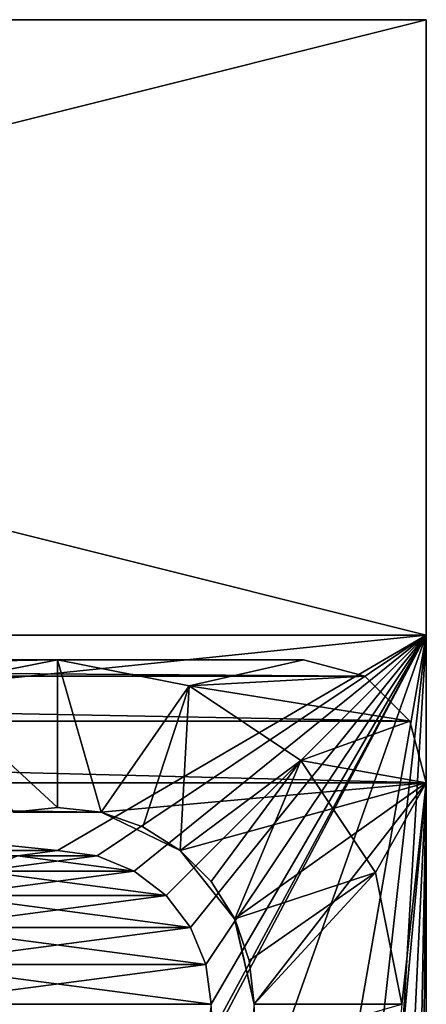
# Model space of a CAD drawing. Header units: millimetres. Extents: x -10.4 to 10.4, y -18.8 to 17.5.
# Tile 32 of 32: x 6.7 to 10, y 9.5 to 17.5. Entities that reach past the tile are written whole.
import ezdxf

# ---------------------------------------------------------------- set-up
doc = ezdxf.new("R2010")
doc.units = ezdxf.units.MM
doc.header["$LTSCALE"] = 65.185185
for name, color, linetype in [('1', 7, 'CONTINUOUS'), ('10', 7, 'CONTINUOUS'), ('11', 7, 'CONTINUOUS'), ('161', 7, 'CONTINUOUS'), ('162', 7, 'CONTINUOUS'), ('167', 7, 'CONTINUOUS'), ('169', 7, 'CONTINUOUS'), ('176', 7, 'CONTINUOUS'), ('177', 7, 'CONTINUOUS'), ('180', 7, 'CONTINUOUS'), ('181', 7, 'CONTINUOUS'), ('185', 7, 'CONTINUOUS'), ('19', 7, 'CONTINUOUS'), ('192', 7, 'CONTINUOUS'), ('194', 7, 'CONTINUOUS'), ('2', 7, 'CONTINUOUS'), ('202', 7, 'CONTINUOUS'), ('22', 7, 'CONTINUOUS'), ('4', 7, 'CONTINUOUS'), ('6', 7, 'CONTINUOUS'), ('7', 7, 'CONTINUOUS'), ('74', 7, 'CONTINUOUS'), ('8', 7, 'CONTINUOUS'), ('9', 7, 'CONTINUOUS')]:
    doc.layers.add(name, color=color, linetype=linetype)

msp = doc.modelspace()

# ---------------------------------------------------------------- linework, layer by layer
at = {"layer": '1', "color": 250, "linetype": 'Continuous', "true_color": 0x1c1c1c}
for points in [[(10, 12.5), (7, 10.75), (-10, 12.5), (10, 12.5)], [(7, 10.75), (-7, 10.75), (-10, 12.5), (7, 10.75)], [(7.3235, 10.7074), (7, 10.75), (10, 12.5), (7.3235, 10.7074)], [(7.625, 10.5825), (7.3235, 10.7074), (10, 12.5), (7.625, 10.5825)], [(7.8839, 10.3839), (7.625, 10.5825), (10, 12.5), (7.8839, 10.3839)], [(8.0825, 10.125), (7.8839, 10.3839), (10, 12.5), (8.0825, 10.125)], [(8.2074, 9.8235), (8.0825, 10.125), (10, 12.5), (8.2074, 9.8235)], [(8.25, 9.5), (8.2074, 9.8235), (10, 12.5), (8.25, 9.5)], [(10, -14), (8.25, 9.5), (10, 12.5), (10, -14)], [(7, 10.75), (6.6765, 10.7074), (-7, 10.75), (7, 10.75)]]:
    msp.add_3dface(points, dxfattribs=at)
at = {"layer": '10', "color": 250, "linetype": 'Continuous', "true_color": 0x1c1c1c}
for points in [[(7, 10.75, 7.5), (7.3235, 10.7074, 7.5), (6.6765, 10.7074, 7.5), (7, 10.75, 7.5)], [(6.6765, 10.7074, 7.5), (7.625, 10.5825, 7.5), (6.375, 10.5825, 7.5), (6.6765, 10.7074, 7.5)], [(7.3235, 10.7074, 7.5), (7.625, 10.5825, 7.5), (6.6765, 10.7074, 7.5), (7.3235, 10.7074, 7.5)], [(6.375, 10.5825, 7.5), (7.8839, 10.3839, 7.5), (6.1161, 10.3839, 7.5), (6.375, 10.5825, 7.5)], [(7.625, 10.5825, 7.5), (7.8839, 10.3839, 7.5), (6.375, 10.5825, 7.5), (7.625, 10.5825, 7.5)], [(6.1161, 10.3839, 7.5), (8.0825, 10.125, 7.5), (5.9175, 10.125, 7.5), (6.1161, 10.3839, 7.5)], [(7.8839, 10.3839, 7.5), (8.0825, 10.125, 7.5), (6.1161, 10.3839, 7.5), (7.8839, 10.3839, 7.5)], [(5.9175, 10.125, 7.5), (8.2074, 9.8235, 7.5), (5.7926, 9.8235, 7.5), (5.9175, 10.125, 7.5)], [(8.0825, 10.125, 7.5), (8.2074, 9.8235, 7.5), (5.9175, 10.125, 7.5), (8.0825, 10.125, 7.5)], [(8.25, 9.5, 7.5), (5.75, 9.5, 7.5), (5.7926, 9.8235, 7.5), (8.25, 9.5, 7.5)], [(8.2074, 9.8235, 7.5), (8.25, 9.5, 7.5), (5.7926, 9.8235, 7.5), (8.2074, 9.8235, 7.5)]]:
    msp.add_3dface(points, dxfattribs=at)
at = {"layer": '11', "color": 250, "linetype": 'Continuous', "true_color": 0x1c1c1c}
for points in [[(7, 10.75), (7, 10.75, 7.5), (6.6765, 10.7074, 7.5), (7, 10.75)], [(6.6765, 10.7074), (7, 10.75), (6.6765, 10.7074, 7.5), (6.6765, 10.7074)], [(7.3235, 10.7074), (7.3235, 10.7074, 7.5), (7, 10.75, 7.5), (7.3235, 10.7074)], [(7, 10.75), (7.3235, 10.7074), (7, 10.75, 7.5), (7, 10.75)], [(7.3235, 10.7074), (7.625, 10.5825), (7.3235, 10.7074, 7.5), (7.3235, 10.7074)], [(7.625, 10.5825), (7.625, 10.5825, 7.5), (7.3235, 10.7074, 7.5), (7.625, 10.5825)], [(7.625, 10.5825), (7.8839, 10.3839), (7.625, 10.5825, 7.5), (7.625, 10.5825)], [(7.8839, 10.3839), (7.8839, 10.3839, 7.5), (7.625, 10.5825, 7.5), (7.8839, 10.3839)], [(7.8839, 10.3839), (8.0825, 10.125), (7.8839, 10.3839, 7.5), (7.8839, 10.3839)], [(8.0825, 10.125), (8.0825, 10.125, 7.5), (7.8839, 10.3839, 7.5), (8.0825, 10.125)], [(8.0825, 10.125), (8.2074, 9.8235), (8.0825, 10.125, 7.5), (8.0825, 10.125)], [(8.2074, 9.8235), (8.2074, 9.8235, 7.5), (8.0825, 10.125, 7.5), (8.2074, 9.8235)], [(8.2074, 9.8235), (8.25, 9.5), (8.2074, 9.8235, 7.5), (8.2074, 9.8235)], [(8.25, 9.5), (8.25, 9.5, 7.5), (8.2074, 9.8235, 7.5), (8.25, 9.5)]]:
    msp.add_3dface(points, dxfattribs=at)
at = {"layer": '161', "color": 3, "linetype": 'Continuous'}
for points in [[(-9, 12.3, 263), (9.5, 12.166, 263), (-9.5, 12.166, 263), (-9, 12.3, 263)], [(9, 12.3, 263), (9.5, 12.166, 263), (-9, 12.3, 263), (9, 12.3, 263)], [(-9.5, 12.166, 263), (9.866, 11.8, 263), (-9.866, 11.8, 263), (-9.5, 12.166, 263)], [(9.5, 12.166, 263), (9.866, 11.8, 263), (-9.5, 12.166, 263), (9.5, 12.166, 263)], [(10, 11.3, 263), (-10, 11.3, 263), (-9.866, 11.8, 263), (10, 11.3, 263)], [(9.866, 11.8, 263), (10, 11.3, 263), (-9.866, 11.8, 263), (9.866, 11.8, 263)], [(7.356, 11.0599, 263), (6.644, 11.0599, 263), (-10, 11.3, 263), (7.356, 11.0599, 263)], [(7.356, 11.0599, 263), (-10, 11.3, 263), (10, 11.3, 263), (7.356, 11.0599, 263)], [(7.9976, 10.7509, 263), (7.356, 11.0599, 263), (10, 11.3, 263), (7.9976, 10.7509, 263)], [(8.4415, 10.1942, 263), (7.9976, 10.7509, 263), (10, 11.3, 263), (8.4415, 10.1942, 263)], [(8.6, 9.5, 263), (8.4415, 10.1942, 263), (10, 11.3, 263), (8.6, 9.5, 263)], [(10, -13.8, 263), (8.6, 9.5, 263), (10, 11.3, 263), (10, -13.8, 263)]]:
    msp.add_3dface(points, dxfattribs=at)
at = {"layer": '162', "color": 3, "linetype": 'Continuous'}
for points in [[(-7, 12.3, 264.5), (-5.9284, 12.0868, 264.5), (7, 12.3, 264.5), (-7, 12.3, 264.5)], [(7, 12.3, 264.5), (-5.9284, 12.0868, 264.5), (5.9284, 12.0868, 264.5), (7, 12.3, 264.5)], [(7, 12.3, 264.5), (8.0716, 12.0868, 264.5), (9, 12.3, 264.5), (7, 12.3, 264.5)], [(9, 12.3, 264.5), (8.0716, 12.0868, 264.5), (9.5, 12.166, 264.5), (9, 12.3, 264.5)], [(9.5, 12.166, 264.5), (8.0716, 12.0868, 264.5), (9.866, 11.8, 264.5), (9.5, 12.166, 264.5)], [(8.0716, 12.0868, 264.5), (8.9799, 11.4799, 264.5), (9.866, 11.8, 264.5), (8.0716, 12.0868, 264.5)], [(9.866, 11.8, 264.5), (8.9799, 11.4799, 264.5), (10, 11.3, 264.5), (9.866, 11.8, 264.5)], [(8.9799, 11.4799, 264.5), (9.5868, 10.5716, 264.5), (10, 11.3, 264.5), (8.9799, 11.4799, 264.5)], [(10, 11.3, 264.5), (9.8, 9.5, 264.5), (8.0716, -9.4132, 264.5), (10, 11.3, 264.5)], [(8.9799, -10.0201, 264.5), (10, 11.3, 264.5), (8.0716, -9.4132, 264.5), (8.9799, -10.0201, 264.5)], [(9.5868, -10.9284, 264.5), (10, 11.3, 264.5), (8.9799, -10.0201, 264.5), (9.5868, -10.9284, 264.5)], [(9.5868, 10.5716, 264.5), (9.8, 9.5, 264.5), (10, 11.3, 264.5), (9.5868, 10.5716, 264.5)], [(9.8, -12, 264.5), (10, 11.3, 264.5), (9.5868, -10.9284, 264.5), (9.8, -12, 264.5)], [(10, -13.8, 264.5), (10, 11.3, 264.5), (9.8, -12, 264.5), (10, -13.8, 264.5)]]:
    msp.add_3dface(points, dxfattribs=at)
at = {"layer": '167', "color": 3, "linetype": 'Continuous'}
for points in [[(10, -13.8, 263), (10, 11.3, 263), (10, -13.8, 264.5), (10, -13.8, 263)], [(10, 11.3, 263), (10, 11.3, 264.5), (10, -13.8, 264.5), (10, 11.3, 263)]]:
    msp.add_3dface(points, dxfattribs=at)
at = {"layer": '169', "color": 3, "linetype": 'Continuous'}
for points in [[(9.5, 12.166, 263), (9, 12.3, 263), (9.5, 12.166, 264.5), (9.5, 12.166, 263)], [(9, 12.3, 263), (9, 12.3, 264.5), (9.5, 12.166, 264.5), (9, 12.3, 263)], [(9.866, 11.8, 263), (9.5, 12.166, 263), (9.866, 11.8, 264.5), (9.866, 11.8, 263)], [(9.5, 12.166, 263), (9.5, 12.166, 264.5), (9.866, 11.8, 264.5), (9.5, 12.166, 263)], [(9.866, 11.8, 263), (9.866, 11.8, 264.5), (10, 11.3, 264.5), (9.866, 11.8, 263)], [(10, 11.3, 263), (9.866, 11.8, 263), (10, 11.3, 264.5), (10, 11.3, 263)]]:
    msp.add_3dface(points, dxfattribs=at)
at = {"layer": '176', "color": 3, "linetype": 'Continuous'}
msp.add_3dface([(9.8, 9.5, 264.5), (8.6, 9.5, 263.3), (8.5599, 9.144, 263.3), (9.8, 9.5, 264.5)], dxfattribs=at)
at = {"layer": '177', "color": 3, "linetype": 'Continuous'}
for points in [[(7, 12.3, 264.5), (5.9284, 12.0868, 264.5), (7, 11.1, 263.3), (7, 12.3, 264.5)], [(8.0716, 12.0868, 264.5), (7, 12.3, 264.5), (7.356, 11.0599, 263.3), (8.0716, 12.0868, 264.5)], [(7.356, 11.0599, 263.3), (7, 12.3, 264.5), (7, 11.1, 263.3), (7.356, 11.0599, 263.3)], [(7, 11.1, 263.3), (5.9284, 12.0868, 264.5), (6.644, 11.0599, 263.3), (7, 11.1, 263.3)], [(7.6942, 10.9416, 263.3), (8.0716, 12.0868, 264.5), (7.356, 11.0599, 263.3), (7.6942, 10.9416, 263.3)], [(7.9976, 10.7509, 263.3), (8.0716, 12.0868, 264.5), (7.6942, 10.9416, 263.3), (7.9976, 10.7509, 263.3)], [(8.9799, 11.4799, 264.5), (8.0716, 12.0868, 264.5), (7.9976, 10.7509, 263.3), (8.9799, 11.4799, 264.5)], [(8.2509, 10.4976, 263.3), (8.9799, 11.4799, 264.5), (7.9976, 10.7509, 263.3), (8.2509, 10.4976, 263.3)], [(8.4416, 10.1942, 263.3), (8.9799, 11.4799, 264.5), (8.2509, 10.4976, 263.3), (8.4416, 10.1942, 263.3)], [(9.5868, 10.5716, 264.5), (8.9799, 11.4799, 264.5), (8.4416, 10.1942, 263.3), (9.5868, 10.5716, 264.5)], [(8.5599, 9.856, 263.3), (9.5868, 10.5716, 264.5), (8.4416, 10.1942, 263.3), (8.5599, 9.856, 263.3)], [(8.6, 9.5, 263.3), (9.5868, 10.5716, 264.5), (8.5599, 9.856, 263.3), (8.6, 9.5, 263.3)], [(9.8, 9.5, 264.5), (9.5868, 10.5716, 264.5), (8.6, 9.5, 263.3), (9.8, 9.5, 264.5)]]:
    msp.add_3dface(points, dxfattribs=at)
at = {"layer": '180', "color": 3, "linetype": 'Continuous'}
for points in [[(-9, 12.3, -1.5), (9.5, 12.166, -1.5), (-9.5, 12.166, -1.5), (-9, 12.3, -1.5)], [(9, 12.3, -1.5), (9.5, 12.166, -1.5), (-9, 12.3, -1.5), (9, 12.3, -1.5)], [(-9.5, 12.166, -1.5), (9.866, 11.8, -1.5), (-9.866, 11.8, -1.5), (-9.5, 12.166, -1.5)], [(9.5, 12.166, -1.5), (9.866, 11.8, -1.5), (-9.5, 12.166, -1.5), (9.5, 12.166, -1.5)], [(10, 11.3, -1.5), (-10, 11.3, -1.5), (-9.866, 11.8, -1.5), (10, 11.3, -1.5)], [(9.866, 11.8, -1.5), (10, 11.3, -1.5), (-9.866, 11.8, -1.5), (9.866, 11.8, -1.5)], [(7.356, 11.0599, -1.5), (-10, 11.3, -1.5), (10, 11.3, -1.5), (7.356, 11.0599, -1.5)], [(7.356, 11.0599, -1.5), (6.644, 11.0599, -1.5), (-10, 11.3, -1.5), (7.356, 11.0599, -1.5)], [(7.9976, 10.7509, -1.5), (7.356, 11.0599, -1.5), (10, 11.3, -1.5), (7.9976, 10.7509, -1.5)], [(8.4415, 10.1942, -1.5), (7.9976, 10.7509, -1.5), (10, 11.3, -1.5), (8.4415, 10.1942, -1.5)], [(8.6, 9.5, -1.5), (8.4415, 10.1942, -1.5), (10, 11.3, -1.5), (8.6, 9.5, -1.5)], [(10, -13.8, -1.5), (8.6, 9.5, -1.5), (10, 11.3, -1.5), (10, -13.8, -1.5)]]:
    msp.add_3dface(points, dxfattribs=at)
at = {"layer": '181', "color": 3, "linetype": 'Continuous'}
for points in [[(-7, 12.3), (-5.9284, 12.0868), (7, 12.3), (-7, 12.3)], [(7, 12.3), (-5.9284, 12.0868), (5.9284, 12.0868), (7, 12.3)], [(7, 12.3), (8.0716, 12.0868), (9, 12.3), (7, 12.3)], [(9, 12.3), (8.0716, 12.0868), (9.5, 12.166), (9, 12.3)], [(9.5, 12.166), (8.0716, 12.0868), (9.866, 11.8), (9.5, 12.166)], [(8.0716, 12.0868), (8.9799, 11.4799), (9.866, 11.8), (8.0716, 12.0868)], [(9.866, 11.8), (8.9799, 11.4799), (10, 11.3), (9.866, 11.8)], [(8.9799, 11.4799), (9.5868, 10.5716), (10, 11.3), (8.9799, 11.4799)], [(10, 11.3), (9.8, 9.5), (8.0716, -9.4132), (10, 11.3)], [(8.9799, -10.0201), (10, 11.3), (8.0716, -9.4132), (8.9799, -10.0201)], [(9.5868, -10.9284), (10, 11.3), (8.9799, -10.0201), (9.5868, -10.9284)], [(9.5868, 10.5716), (9.8, 9.5), (10, 11.3), (9.5868, 10.5716)], [(9.8, -12), (10, 11.3), (9.5868, -10.9284), (9.8, -12)], [(10, -13.8), (10, 11.3), (9.8, -12), (10, -13.8)]]:
    msp.add_3dface(points, dxfattribs=at)
at = {"layer": '185', "color": 3, "linetype": 'Continuous'}
for points in [[(6.644, 11.0599, -1.2), (7.356, 11.0599, -1.5), (7, 11.1, -1.2), (6.644, 11.0599, -1.2)], [(6.644, 11.0599, -1.5), (7.356, 11.0599, -1.5), (6.644, 11.0599, -1.2), (6.644, 11.0599, -1.5)], [(7, 11.1, -1.2), (7.356, 11.0599, -1.5), (7.356, 11.0599, -1.2), (7, 11.1, -1.2)], [(7.356, 11.0599, -1.5), (7.9976, 10.7509, -1.5), (7.356, 11.0599, -1.2), (7.356, 11.0599, -1.5)], [(7.356, 11.0599, -1.2), (7.9976, 10.7509, -1.5), (7.6942, 10.9416, -1.2), (7.356, 11.0599, -1.2)], [(7.6942, 10.9416, -1.2), (7.9976, 10.7509, -1.5), (7.9976, 10.7509, -1.2), (7.6942, 10.9416, -1.2)], [(7.9976, 10.7509, -1.5), (8.4415, 10.1942, -1.5), (7.9976, 10.7509, -1.2), (7.9976, 10.7509, -1.5)], [(7.9976, 10.7509, -1.2), (8.4415, 10.1942, -1.5), (8.2509, 10.4976, -1.2), (7.9976, 10.7509, -1.2)], [(8.2509, 10.4976, -1.2), (8.4415, 10.1942, -1.5), (8.4416, 10.1942, -1.2), (8.2509, 10.4976, -1.2)], [(8.4415, 10.1942, -1.5), (8.6, 9.5, -1.5), (8.4416, 10.1942, -1.2), (8.4415, 10.1942, -1.5)], [(8.4416, 10.1942, -1.2), (8.6, 9.5, -1.5), (8.5599, 9.856, -1.2), (8.4416, 10.1942, -1.2)], [(8.6, 9.5, -1.5), (8.6, 9.5, -1.2), (8.5599, 9.856, -1.2), (8.6, 9.5, -1.5)]]:
    msp.add_3dface(points, dxfattribs=at)
at = {"layer": '19', "color": 250, "linetype": 'Continuous', "true_color": 0x1c1c1c}
for points in [[(7, 10.75, 255.5), (6.6765, 10.7074, 255.5), (7.3235, 10.7074, 255.5), (7, 10.75, 255.5)], [(6.6765, 10.7074, 255.5), (6.375, 10.5825, 255.5), (7.3235, 10.7074, 255.5), (6.6765, 10.7074, 255.5)], [(7.3235, 10.7074, 255.5), (6.375, 10.5825, 255.5), (7.625, 10.5825, 255.5), (7.3235, 10.7074, 255.5)], [(7.625, 10.5825, 255.5), (6.1161, 10.3839, 255.5), (7.8839, 10.3839, 255.5), (7.625, 10.5825, 255.5)], [(6.375, 10.5825, 255.5), (6.1161, 10.3839, 255.5), (7.625, 10.5825, 255.5), (6.375, 10.5825, 255.5)], [(7.8839, 10.3839, 255.5), (5.9175, 10.125, 255.5), (8.0825, 10.125, 255.5), (7.8839, 10.3839, 255.5)], [(6.1161, 10.3839, 255.5), (5.9175, 10.125, 255.5), (7.8839, 10.3839, 255.5), (6.1161, 10.3839, 255.5)], [(8.0825, 10.125, 255.5), (5.7926, 9.8235, 255.5), (8.2074, 9.8235, 255.5), (8.0825, 10.125, 255.5)], [(5.9175, 10.125, 255.5), (5.7926, 9.8235, 255.5), (8.0825, 10.125, 255.5), (5.9175, 10.125, 255.5)], [(5.75, 9.5, 255.5), (8.25, 9.5, 255.5), (8.2074, 9.8235, 255.5), (5.75, 9.5, 255.5)], [(5.7926, 9.8235, 255.5), (5.75, 9.5, 255.5), (8.2074, 9.8235, 255.5), (5.7926, 9.8235, 255.5)]]:
    msp.add_3dface(points, dxfattribs=at)
at = {"layer": '192', "color": 3, "linetype": 'Continuous'}
for points in [[(10, -13.8, -1.5), (10, 11.3, -1.5), (10, -13.8), (10, -13.8, -1.5)], [(10, 11.3, -1.5), (10, 11.3), (10, -13.8), (10, 11.3, -1.5)]]:
    msp.add_3dface(points, dxfattribs=at)
at = {"layer": '194', "color": 3, "linetype": 'Continuous'}
for points in [[(9, 12.3, -1.5), (9, 12.3), (9.5, 12.166), (9, 12.3, -1.5)], [(9.5, 12.166, -1.5), (9, 12.3, -1.5), (9.5, 12.166), (9.5, 12.166, -1.5)], [(9.866, 11.8, -1.5), (9.5, 12.166, -1.5), (9.866, 11.8), (9.866, 11.8, -1.5)], [(9.5, 12.166, -1.5), (9.5, 12.166), (9.866, 11.8), (9.5, 12.166, -1.5)], [(10, 11.3, -1.5), (9.866, 11.8, -1.5), (10, 11.3), (10, 11.3, -1.5)], [(9.866, 11.8, -1.5), (9.866, 11.8), (10, 11.3), (9.866, 11.8, -1.5)]]:
    msp.add_3dface(points, dxfattribs=at)
at = {"layer": '2', "color": 250, "linetype": 'Continuous', "true_color": 0x1c1c1c}
for points in [[(-10, 12.5, 263), (-7, 10.75, 263), (10, 12.5, 263), (-10, 12.5, 263)], [(-7, 10.75, 263), (7, 10.75, 263), (10, 12.5, 263), (-7, 10.75, 263)], [(7, 10.75, 263), (7.3235, 10.7074, 263), (10, 12.5, 263), (7, 10.75, 263)], [(7.3235, 10.7074, 263), (7.625, 10.5825, 263), (10, 12.5, 263), (7.3235, 10.7074, 263)], [(7.625, 10.5825, 263), (7.8839, 10.3839, 263), (10, 12.5, 263), (7.625, 10.5825, 263)], [(7.8839, 10.3839, 263), (8.0825, 10.125, 263), (10, 12.5, 263), (7.8839, 10.3839, 263)], [(7.9166, 6.6162, 263), (8.7138, 5.1598, 263), (10, 12.5, 263), (7.9166, 6.6162, 263)], [(8.0825, 8.875, 263), (7.9166, 6.6162, 263), (10, 12.5, 263), (8.0825, 8.875, 263)], [(8.2074, 9.1765, 263), (8.0825, 8.875, 263), (10, 12.5, 263), (8.2074, 9.1765, 263)], [(8.0825, 10.125, 263), (8.2074, 9.8235, 263), (10, 12.5, 263), (8.0825, 10.125, 263)], [(8.2074, 9.8235, 263), (8.25, 9.5, 263), (10, 12.5, 263), (8.2074, 9.8235, 263)], [(8.25, 9.5, 263), (8.2074, 9.1765, 263), (10, 12.5, 263), (8.25, 9.5, 263)], [(8.7138, 5.1598, 263), (8.9905, 3.5227, 263), (10, 12.5, 263), (8.7138, 5.1598, 263)], [(8.9905, 3.5227, 263), (9, -4.25, 263), (10, 12.5, 263), (8.9905, 3.5227, 263)], [(10, 12.5, 263), (9, -4.25, 263), (10, -14, 263), (10, 12.5, 263)], [(-7, 10.75, 263), (-6.6765, 10.7074, 263), (7, 10.75, 263), (-7, 10.75, 263)], [(7, 10.75, 263), (-6.6765, 10.7074, 263), (6.6765, 10.7074, 263), (7, 10.75, 263)]]:
    msp.add_3dface(points, dxfattribs=at)
at = {"layer": '202', "color": 3, "linetype": 'Continuous'}
for points in [[(7, 12.3), (5.9284, 12.0868), (7, 11.1, -1.2), (7, 12.3)], [(7, 12.3), (7, 11.1, -1.2), (7.356, 11.0599, -1.2), (7, 12.3)], [(8.0716, 12.0868), (7, 12.3), (7.356, 11.0599, -1.2), (8.0716, 12.0868)], [(5.9284, 12.0868), (6.644, 11.0599, -1.2), (7, 11.1, -1.2), (5.9284, 12.0868)], [(8.0716, 12.0868), (7.356, 11.0599, -1.2), (7.6942, 10.9416, -1.2), (8.0716, 12.0868)], [(8.0716, 12.0868), (7.6942, 10.9416, -1.2), (7.9976, 10.7509, -1.2), (8.0716, 12.0868)], [(8.9799, 11.4799), (8.0716, 12.0868), (7.9976, 10.7509, -1.2), (8.9799, 11.4799)], [(8.9799, 11.4799), (7.9976, 10.7509, -1.2), (8.2509, 10.4976, -1.2), (8.9799, 11.4799)], [(8.9799, 11.4799), (8.2509, 10.4976, -1.2), (8.4416, 10.1942, -1.2), (8.9799, 11.4799)], [(9.5868, 10.5716), (8.9799, 11.4799), (8.4416, 10.1942, -1.2), (9.5868, 10.5716)], [(9.5868, 10.5716), (8.4416, 10.1942, -1.2), (8.5599, 9.856, -1.2), (9.5868, 10.5716)], [(8.6, 9.5, -1.2), (9.5868, 10.5716), (8.5599, 9.856, -1.2), (8.6, 9.5, -1.2)], [(9.8, 9.5), (9.5868, 10.5716), (8.6, 9.5, -1.2), (9.8, 9.5)]]:
    msp.add_3dface(points, dxfattribs=at)
at = {"layer": '22', "color": 250, "linetype": 'Continuous', "true_color": 0x1c1c1c}
for points in [[(6.6765, 10.7074, 263), (6.6765, 10.7074, 255.5), (7, 10.75, 255.5), (6.6765, 10.7074, 263)], [(7, 10.75, 263), (6.6765, 10.7074, 263), (7, 10.75, 255.5), (7, 10.75, 263)], [(7, 10.75, 263), (7, 10.75, 255.5), (7.3235, 10.7074, 255.5), (7, 10.75, 263)], [(7.3235, 10.7074, 263), (7, 10.75, 263), (7.3235, 10.7074, 255.5), (7.3235, 10.7074, 263)], [(7.625, 10.5825, 263), (7.3235, 10.7074, 263), (7.625, 10.5825, 255.5), (7.625, 10.5825, 263)], [(7.3235, 10.7074, 263), (7.3235, 10.7074, 255.5), (7.625, 10.5825, 255.5), (7.3235, 10.7074, 263)], [(7.8839, 10.3839, 263), (7.625, 10.5825, 263), (7.8839, 10.3839, 255.5), (7.8839, 10.3839, 263)], [(7.625, 10.5825, 263), (7.625, 10.5825, 255.5), (7.8839, 10.3839, 255.5), (7.625, 10.5825, 263)], [(8.0825, 10.125, 263), (7.8839, 10.3839, 263), (8.0825, 10.125, 255.5), (8.0825, 10.125, 263)], [(7.8839, 10.3839, 263), (7.8839, 10.3839, 255.5), (8.0825, 10.125, 255.5), (7.8839, 10.3839, 263)], [(8.2074, 9.8235, 263), (8.0825, 10.125, 263), (8.2074, 9.8235, 255.5), (8.2074, 9.8235, 263)], [(8.0825, 10.125, 263), (8.0825, 10.125, 255.5), (8.2074, 9.8235, 255.5), (8.0825, 10.125, 263)], [(8.25, 9.5, 263), (8.2074, 9.8235, 263), (8.25, 9.5, 255.5), (8.25, 9.5, 263)], [(8.25, 9.5, 255.5), (8.2074, 9.8235, 263), (8.2074, 9.8235, 255.5), (8.25, 9.5, 255.5)]]:
    msp.add_3dface(points, dxfattribs=at)
at = {"layer": '4', "color": 250, "linetype": 'Continuous', "true_color": 0x1c1c1c}
for points in [[(10, 12.5, 263), (10, -14), (10, 17.5, 265.5), (10, 12.5, 263)], [(10, 17.5, 265.5), (10, 12.5), (10, 12.5, -2.5), (10, 17.5, 265.5)], [(10, 17.5, -2.5), (10, 17.5, 265.5), (10, 12.5, -2.5), (10, 17.5, -2.5)], [(10, 12.5, 265.5), (10, 12.5, 263), (10, 17.5, 265.5), (10, 12.5, 265.5)], [(10, -14), (10, 12.5), (10, 17.5, 265.5), (10, -14)], [(10, -14), (10, 12.5, 263), (10, -14, 263), (10, -14)]]:
    msp.add_3dface(points, dxfattribs=at)
at = {"layer": '6', "color": 250, "linetype": 'Continuous', "true_color": 0x1c1c1c}
for points in [[(10, 12.5, 265.5), (-10, 17.5, 265.5), (-10, 12.5, 265.5), (10, 12.5, 265.5)], [(10, 12.5, 265.5), (10, 17.5, 265.5), (-10, 17.5, 265.5), (10, 12.5, 265.5)]]:
    msp.add_3dface(points, dxfattribs=at)
at = {"layer": '7', "color": 250, "linetype": 'Continuous', "true_color": 0x1c1c1c}
for points in [[(10, 12.5, 263), (10, 12.5, 265.5), (-10, 12.5, 265.5), (10, 12.5, 263)], [(-10, 12.5, 263), (10, 12.5, 263), (-10, 12.5, 265.5), (-10, 12.5, 263)]]:
    msp.add_3dface(points, dxfattribs=at)
at = {"layer": '74', "color": 250, "linetype": 'Continuous', "true_color": 0x1c1c1c}
for points in [[(6.752, 17.5, 254.5793), (-10, 17.5, 265.5), (6.6234, 17.5, 254.6675), (6.752, 17.5, 254.5793)], [(-10, 17.5, 265.5), (6.752, 17.5, 254.5793), (6.5, 17.5, 254.2794), (-10, 17.5, 265.5)], [(-10, 17.5, 265.5), (6.9292, 17.5, 260.8987), (6.5, 17.5, 260.6197), (-10, 17.5, 265.5)], [(6.6934, 17.5, 262.1238), (-10, 17.5, 265.5), (6.9338, 17.5, 262.2668), (6.6934, 17.5, 262.1238)], [(6.5, 17.5, 259.4685), (-10, 17.5, 265.5), (7.5315, 17.5, 259.8004), (6.5, 17.5, 259.4685)], [(7.5315, 17.5, 259.8004), (-10, 17.5, 265.5), (6.5, 17.5, 260.1555), (7.5315, 17.5, 259.8004)], [(10, 17.5, -2.5), (-10, 17.5, 265.5), (6.6934, 17.5, 251.5085), (10, 17.5, -2.5)], [(10, 17.5, -2.5), (-10, 17.5, -2.5), (-10, 17.5, 265.5), (10, 17.5, -2.5)], [(-10, 17.5, 265.5), (10, 17.5, 265.5), (8, 17.5, 263.5), (-10, 17.5, 265.5)], [(-10, 17.5, 265.5), (6.6849, 17.5, 253.1471), (6.9338, 17.5, 252.7353), (-10, 17.5, 265.5)], [(6.6934, 17.5, 251.5085), (-10, 17.5, 265.5), (6.524, 17.5, 251.7404), (6.6934, 17.5, 251.5085)], [(6.6934, 17.5, 252.5923), (-10, 17.5, 265.5), (6.9338, 17.5, 252.7353), (6.6934, 17.5, 252.5923)], [(-10, 17.5, 265.5), (7.7227, 17.5, 262.4391), (7.2563, 17.5, 262.3193), (-10, 17.5, 265.5)], [(-10, 17.5, 265.5), (8, 17.5, 263.5), (6.5, 17.5, 263.5), (-10, 17.5, 265.5)], [(7.7227, 17.5, 262.4391), (-10, 17.5, 265.5), (6.5, 17.5, 263.1702), (7.7227, 17.5, 262.4391)], [(-10, 17.5, 265.5), (7.2563, 17.5, 262.3193), (6.9338, 17.5, 262.2668), (-10, 17.5, 265.5)], [(6.9292, 17.5, 260.8987), (-10, 17.5, 265.5), (6.6934, 17.5, 261.04), (6.9292, 17.5, 260.8987)], [(6.8718, 17.5, 257.5294), (8, 17.5, 257.395), (6.5, 17.5, 256.8256), (6.8718, 17.5, 257.5294)], [(6.6643, 17.5, 257.5832), (6.8718, 17.5, 257.5294), (6.5, 17.5, 256.8256), (6.6643, 17.5, 257.5832)], [(6.5, 17.5, 256.4874), (8, 17.5, 255.9265), (8, 17.5, 255.7962), (6.5, 17.5, 256.4874)], [(6.5, 17.5, 256.4874), (8, 17.5, 255.7962), (6.5, 17.5, 255.7962), (6.5, 17.5, 256.4874)], [(6.9292, 17.5, 260.8987), (8, 17.5, 260.6197), (6.5, 17.5, 260.6197), (6.9292, 17.5, 260.8987)], [(6.5, 17.5, 259.0042), (8, 17.5, 259.0042), (8, 17.5, 258.7143), (6.5, 17.5, 259.0042)], [(6.5, 17.5, 259.0042), (8, 17.5, 258.7143), (6.5, 17.5, 258.7143), (6.5, 17.5, 259.0042)], [(6.752, 17.5, 254.5793), (8, 17.5, 254.2794), (6.5, 17.5, 254.2794), (6.752, 17.5, 254.5793)], [(7.7227, 17.5, 263.1702), (7.7227, 17.5, 262.4391), (6.5, 17.5, 263.1702), (7.7227, 17.5, 263.1702)], [(6.6849, 17.5, 253.1471), (6.8972, 17.5, 253.0098), (6.9338, 17.5, 252.7353), (6.6849, 17.5, 253.1471)], [(6.9292, 17.5, 251.3672), (10, 17.5, -2.5), (6.6934, 17.5, 251.5085), (6.9292, 17.5, 251.3672)], [(7.7185, 17.5, 261.3999), (6.7416, 17.5, 261.5819), (7.7584, 17.5, 261.5819), (7.7185, 17.5, 261.3999)], [(6.7848, 17.5, 261.3941), (6.7416, 17.5, 261.5819), (7.7185, 17.5, 261.3999), (6.7848, 17.5, 261.3941)], [(6.7416, 17.5, 261.5819), (6.7821, 17.5, 261.7649), (7.7584, 17.5, 261.5819), (6.7416, 17.5, 261.5819)], [(6.7848, 17.5, 251.8626), (6.7416, 17.5, 252.0504), (7.7185, 17.5, 251.8684), (6.7848, 17.5, 251.8626)], [(7.7185, 17.5, 251.8684), (6.7416, 17.5, 252.0504), (7.7584, 17.5, 252.0504), (7.7185, 17.5, 251.8684)], [(6.7416, 17.5, 252.0504), (6.7821, 17.5, 252.2334), (7.7584, 17.5, 252.0504), (6.7416, 17.5, 252.0504)], [(6.752, 17.5, 254.5793), (6.9139, 17.5, 254.5483), (8, 17.5, 254.2794), (6.752, 17.5, 254.5793)], [(7.0861, 17.5, 257.9352), (6.7563, 17.5, 258.0756), (7.1071, 17.5, 258.0504), (7.0861, 17.5, 257.9352)], [(6.7819, 17.5, 257.9353), (6.7563, 17.5, 258.0756), (7.0861, 17.5, 257.9352), (6.7819, 17.5, 257.9353)], [(7.1071, 17.5, 258.0504), (6.7563, 17.5, 258.3845), (7.1071, 17.5, 258.3845), (7.1071, 17.5, 258.0504)], [(6.7563, 17.5, 258.0756), (6.7563, 17.5, 258.3845), (7.1071, 17.5, 258.0504), (6.7563, 17.5, 258.0756)], [(7.1786, 17.5, 255.105), (6.7563, 17.5, 255.4664), (7.1786, 17.5, 255.4664), (7.1786, 17.5, 255.105)], [(6.7852, 17.5, 254.9674), (6.7563, 17.5, 255.105), (7.1543, 17.5, 254.978), (6.7852, 17.5, 254.9674)], [(7.1543, 17.5, 254.978), (6.7563, 17.5, 255.105), (7.1786, 17.5, 255.105), (7.1543, 17.5, 254.978)], [(6.7563, 17.5, 255.105), (6.7563, 17.5, 255.4664), (7.1786, 17.5, 255.105), (6.7563, 17.5, 255.105)], [(7.6962, 17.5, 253.5091), (6.7773, 17.5, 253.7143), (7.7227, 17.5, 253.6555), (7.6962, 17.5, 253.5091)], [(6.8185, 17.5, 253.4965), (6.7773, 17.5, 253.7143), (7.6962, 17.5, 253.5091), (6.8185, 17.5, 253.4965)], [(7.7227, 17.5, 253.6555), (6.7773, 17.5, 253.9496), (7.7227, 17.5, 253.9496), (7.7227, 17.5, 253.6555)], [(6.7773, 17.5, 253.7143), (6.7773, 17.5, 253.9496), (7.7227, 17.5, 253.6555), (6.7773, 17.5, 253.7143)], [(7.033, 17.5, 257.874), (6.7819, 17.5, 257.9353), (7.0861, 17.5, 257.9352), (7.033, 17.5, 257.874)], [(6.8399, 17.5, 257.87), (6.7819, 17.5, 257.9353), (7.033, 17.5, 257.874), (6.8399, 17.5, 257.87)], [(7.7584, 17.5, 261.5819), (6.7821, 17.5, 261.7649), (7.7161, 17.5, 261.7708), (7.7584, 17.5, 261.5819)], [(6.7821, 17.5, 261.7649), (6.9012, 17.5, 261.8971), (7.7161, 17.5, 261.7708), (6.7821, 17.5, 261.7649)], [(6.7821, 17.5, 252.2334), (6.9012, 17.5, 252.3656), (7.7161, 17.5, 252.2393), (6.7821, 17.5, 252.2334)], [(7.7584, 17.5, 252.0504), (6.7821, 17.5, 252.2334), (7.7161, 17.5, 252.2393), (7.7584, 17.5, 252.0504)], [(6.9017, 17.5, 261.2675), (6.7848, 17.5, 261.3941), (7.6006, 17.5, 261.2671), (6.9017, 17.5, 261.2675)], [(7.6006, 17.5, 261.2671), (6.7848, 17.5, 261.3941), (7.7185, 17.5, 261.3999), (7.6006, 17.5, 261.2671)], [(6.9017, 17.5, 251.736), (6.7848, 17.5, 251.8626), (7.6006, 17.5, 251.7356), (6.9017, 17.5, 251.736)], [(7.6006, 17.5, 251.7356), (6.7848, 17.5, 251.8626), (7.7185, 17.5, 251.8684), (7.6006, 17.5, 251.7356)], [(6.8518, 17.5, 254.9017), (6.7852, 17.5, 254.9674), (7.0915, 17.5, 254.908), (6.8518, 17.5, 254.9017)], [(7.0915, 17.5, 254.908), (6.7852, 17.5, 254.9674), (7.1543, 17.5, 254.978), (7.0915, 17.5, 254.908)], [(7.6214, 17.5, 253.3976), (6.8185, 17.5, 253.4965), (7.6962, 17.5, 253.5091), (7.6214, 17.5, 253.3976)], [(6.9127, 17.5, 253.3752), (6.8185, 17.5, 253.4965), (7.6214, 17.5, 253.3976), (6.9127, 17.5, 253.3752)], [(6.9286, 17.5, 257.8487), (6.8399, 17.5, 257.87), (7.033, 17.5, 257.874), (6.9286, 17.5, 257.8487)], [(6.9643, 17.5, 254.8782), (6.8518, 17.5, 254.9017), (7.0915, 17.5, 254.908), (6.9643, 17.5, 254.8782)], [(7.4202, 17.5, 256.4685), (6.8697, 17.5, 256.6618), (7.4202, 17.5, 256.8571), (7.4202, 17.5, 256.4685)], [(7.0513, 17.5, 257.5769), (7.3782, 17.5, 257.4937), (6.8718, 17.5, 257.5294), (7.0513, 17.5, 257.5769)], [(6.8718, 17.5, 257.5294), (7.5651, 17.5, 257.458), (8, 17.5, 257.395), (6.8718, 17.5, 257.5294)], [(7.3782, 17.5, 257.4937), (7.5651, 17.5, 257.458), (6.8718, 17.5, 257.5294), (7.3782, 17.5, 257.4937)], [(6.8972, 17.5, 253.0098), (7.2416, 17.5, 252.9517), (7.2563, 17.5, 252.7878), (6.8972, 17.5, 253.0098)], [(6.8972, 17.5, 253.0098), (7.2563, 17.5, 252.7878), (6.9338, 17.5, 252.7353), (6.8972, 17.5, 253.0098)], [(7.7161, 17.5, 261.7708), (6.9012, 17.5, 261.8971), (7.6016, 17.5, 261.8982), (7.7161, 17.5, 261.7708)], [(6.9012, 17.5, 261.8971), (7.0419, 17.5, 261.9622), (7.6016, 17.5, 261.8982), (6.9012, 17.5, 261.8971)], [(6.9012, 17.5, 252.3656), (7.0419, 17.5, 252.4307), (7.6016, 17.5, 252.3666), (6.9012, 17.5, 252.3656)], [(7.7161, 17.5, 252.2393), (6.9012, 17.5, 252.3656), (7.6016, 17.5, 252.3666), (7.7161, 17.5, 252.2393)], [(7.0475, 17.5, 261.201), (6.9017, 17.5, 261.2675), (7.462, 17.5, 261.2017), (7.0475, 17.5, 261.201)], [(7.462, 17.5, 261.2017), (6.9017, 17.5, 261.2675), (7.6006, 17.5, 261.2671), (7.462, 17.5, 261.2017)], [(7.0475, 17.5, 251.6695), (6.9017, 17.5, 251.736), (7.462, 17.5, 251.6702), (7.0475, 17.5, 251.6695)], [(7.462, 17.5, 251.6702), (6.9017, 17.5, 251.736), (7.6006, 17.5, 251.7356), (7.462, 17.5, 251.6702)], [(7.4935, 17.5, 253.3171), (6.9127, 17.5, 253.3752), (7.6214, 17.5, 253.3976), (7.4935, 17.5, 253.3171)], [(7.0431, 17.5, 253.3105), (6.9127, 17.5, 253.3752), (7.4935, 17.5, 253.3171), (7.0431, 17.5, 253.3105)], [(7.9336, 17.5, 254.5348), (8, 17.5, 254.5042), (6.9139, 17.5, 254.5483), (7.9336, 17.5, 254.5348)], [(6.9139, 17.5, 254.5483), (8, 17.5, 254.5042), (8, 17.5, 254.2794), (6.9139, 17.5, 254.5483)], [(7.8255, 17.5, 254.5536), (7.9336, 17.5, 254.5348), (6.9139, 17.5, 254.5483), (7.8255, 17.5, 254.5536)], [(7.645, 17.5, 254.5674), (7.8255, 17.5, 254.5536), (6.9139, 17.5, 254.5483), (7.645, 17.5, 254.5674)], [(7.1488, 17.5, 254.6079), (7.645, 17.5, 254.5674), (6.9139, 17.5, 254.5483), (7.1488, 17.5, 254.6079)], [(6.9292, 17.5, 260.8987), (7.2563, 17.5, 260.8445), (8, 17.5, 260.6197), (6.9292, 17.5, 260.8987)], [(7.2563, 17.5, 251.313), (10, 17.5, -2.5), (6.9292, 17.5, 251.3672), (7.2563, 17.5, 251.313)], [(6.937, 17.5, 259.313), (8, 17.5, 259.6849), (8, 17.5, 259.313), (6.937, 17.5, 259.313)], [(6.9475, 17.5, 260.3109), (8, 17.5, 260.3109), (8, 17.5, 259.9412), (6.9475, 17.5, 260.3109)], [(7.6016, 17.5, 261.8982), (7.0419, 17.5, 261.9622), (7.4634, 17.5, 261.9629), (7.6016, 17.5, 261.8982)], [(7.0419, 17.5, 261.9622), (7.2563, 17.5, 261.9895), (7.4634, 17.5, 261.9629), (7.0419, 17.5, 261.9622)], [(7.0419, 17.5, 252.4307), (7.2563, 17.5, 252.458), (7.4634, 17.5, 252.4314), (7.0419, 17.5, 252.4307)], [(7.6016, 17.5, 252.3666), (7.0419, 17.5, 252.4307), (7.4634, 17.5, 252.4314), (7.6016, 17.5, 252.3666)], [(7.2731, 17.5, 253.2815), (7.0431, 17.5, 253.3105), (7.4935, 17.5, 253.3171), (7.2731, 17.5, 253.2815)], [(7.2563, 17.5, 261.1744), (7.0475, 17.5, 261.201), (7.462, 17.5, 261.2017), (7.2563, 17.5, 261.1744)], [(7.2563, 17.5, 251.6429), (7.0475, 17.5, 251.6695), (7.462, 17.5, 251.6702), (7.2563, 17.5, 251.6429)], [(7.1849, 17.5, 257.7332), (7.2623, 17.5, 257.5818), (7.0513, 17.5, 257.5769), (7.1849, 17.5, 257.7332)], [(7.2623, 17.5, 257.5818), (7.3782, 17.5, 257.4937), (7.0513, 17.5, 257.5769), (7.2623, 17.5, 257.5818)], [(7.3435, 17.5, 254.688), (7.4473, 17.5, 254.6119), (7.1488, 17.5, 254.6079), (7.3435, 17.5, 254.688)], [(7.2941, 17.5, 254.7857), (7.3435, 17.5, 254.688), (7.1488, 17.5, 254.6079), (7.2941, 17.5, 254.7857)], [(7.4473, 17.5, 254.6119), (7.645, 17.5, 254.5674), (7.1488, 17.5, 254.6079), (7.4473, 17.5, 254.6119)], [(7.2416, 17.5, 252.9517), (7.5655, 17.5, 253), (7.8097, 17.5, 252.5934), (7.2416, 17.5, 252.9517)], [(7.2563, 17.5, 252.7878), (7.2416, 17.5, 252.9517), (7.5778, 17.5, 252.7339), (7.2563, 17.5, 252.7878)], [(7.5778, 17.5, 252.7339), (7.2416, 17.5, 252.9517), (7.8097, 17.5, 252.5934), (7.5778, 17.5, 252.7339)], [(7.2563, 17.5, 260.8445), (7.5738, 17.5, 260.8971), (8, 17.5, 260.6197), (7.2563, 17.5, 260.8445)], [(7.5738, 17.5, 251.3656), (10, 17.5, -2.5), (7.2563, 17.5, 251.313), (7.5738, 17.5, 251.3656)], [(7.2563, 17.5, 262.3193), (7.7227, 17.5, 262.4391), (7.5778, 17.5, 262.2654), (7.2563, 17.5, 262.3193)], [(7.7191, 17.5, 257.8898), (7.3319, 17.5, 258.0252), (7.7437, 17.5, 258.0315), (7.7191, 17.5, 257.8898)], [(7.3319, 17.5, 258.0252), (7.3319, 17.5, 258.3845), (7.7437, 17.5, 258.0315), (7.3319, 17.5, 258.0252)], [(7.7437, 17.5, 258.0315), (7.3319, 17.5, 258.3845), (7.7437, 17.5, 258.3845), (7.7437, 17.5, 258.0315)], [(7.362, 17.5, 257.881), (7.3319, 17.5, 258.0252), (7.7191, 17.5, 257.8898), (7.362, 17.5, 257.881)], [(7.6588, 17.5, 257.8166), (7.362, 17.5, 257.881), (7.7191, 17.5, 257.8898), (7.6588, 17.5, 257.8166)], [(7.431, 17.5, 257.8123), (7.362, 17.5, 257.881), (7.6588, 17.5, 257.8166), (7.431, 17.5, 257.8123)], [(7.4139, 17.5, 255.4664), (8, 17.5, 255.4664), (8, 17.5, 254.834), (7.4139, 17.5, 255.4664)], [(7.4139, 17.5, 255.1366), (7.4139, 17.5, 255.4664), (8, 17.5, 254.834), (7.4139, 17.5, 255.1366)], [(7.43, 17.5, 255.0251), (7.4139, 17.5, 255.1366), (8, 17.5, 254.834), (7.43, 17.5, 255.0251)], [(7.467, 17.5, 254.9606), (7.43, 17.5, 255.0251), (7.9283, 17.5, 254.8551), (7.467, 17.5, 254.9606)], [(7.9283, 17.5, 254.8551), (7.43, 17.5, 255.0251), (8, 17.5, 254.834), (7.9283, 17.5, 254.8551)], [(7.5462, 17.5, 257.7878), (7.431, 17.5, 257.8123), (7.6588, 17.5, 257.8166), (7.5462, 17.5, 257.7878)], [(7.5294, 17.5, 254.9173), (7.467, 17.5, 254.9606), (7.9283, 17.5, 254.8551), (7.5294, 17.5, 254.9173)], [(7.6408, 17.5, 254.8866), (7.5294, 17.5, 254.9173), (7.7325, 17.5, 254.8791), (7.6408, 17.5, 254.8866)], [(7.7325, 17.5, 254.8791), (7.5294, 17.5, 254.9173), (7.8298, 17.5, 254.8694), (7.7325, 17.5, 254.8791)], [(7.8298, 17.5, 254.8694), (7.5294, 17.5, 254.9173), (7.9283, 17.5, 254.8551), (7.8298, 17.5, 254.8694)], [(7.5651, 17.5, 257.458), (7.7568, 17.5, 257.4996), (8, 17.5, 257.395), (7.5651, 17.5, 257.458)], [(7.5655, 17.5, 253), (7.7832, 17.5, 253.1203), (7.9766, 17.5, 252.362), (7.5655, 17.5, 253)], [(7.8097, 17.5, 252.5934), (7.5655, 17.5, 253), (7.9766, 17.5, 252.362), (7.8097, 17.5, 252.5934)], [(7.5738, 17.5, 260.8971), (7.8092, 17.5, 261.0396), (8, 17.5, 260.6197), (7.5738, 17.5, 260.8971)], [(7.8092, 17.5, 251.508), (10, 17.5, -2.5), (7.5738, 17.5, 251.3656), (7.8092, 17.5, 251.508)], [(7.5778, 17.5, 262.2654), (7.7227, 17.5, 262.4391), (7.8097, 17.5, 262.1249), (7.5778, 17.5, 262.2654)], [(7.737, 17.5, 254.5607), (7.8255, 17.5, 254.5536), (7.645, 17.5, 254.5674), (7.737, 17.5, 254.5607)], [(7.666, 17.5, 256.9433), (8, 17.5, 257.0609), (8, 17.5, 256.2689), (7.666, 17.5, 256.9433)], [(7.666, 17.5, 256.3824), (7.666, 17.5, 256.9433), (8, 17.5, 256.2689), (7.666, 17.5, 256.3824)], [(7.8097, 17.5, 262.1249), (7.7227, 17.5, 262.4391), (7.9766, 17.5, 261.8936), (7.8097, 17.5, 262.1249)], [(7.7227, 17.5, 262.4391), (8, 17.5, 262.4391), (7.9766, 17.5, 261.8936), (7.7227, 17.5, 262.4391)], [(7.7568, 17.5, 257.4996), (7.8973, 17.5, 257.6217), (8, 17.5, 257.395), (7.7568, 17.5, 257.4996)], [(7.7832, 17.5, 253.1203), (7.9391, 17.5, 253.3232), (7.9766, 17.5, 252.362), (7.7832, 17.5, 253.1203)], [(7.8092, 17.5, 261.0396), (7.9744, 17.5, 261.267), (8, 17.5, 260.6197), (7.8092, 17.5, 261.0396)], [(7.9744, 17.5, 251.7355), (10, 17.5, -2.5), (7.8092, 17.5, 251.508), (7.9744, 17.5, 251.7355)], [(7.8973, 17.5, 257.6217), (7.9704, 17.5, 257.7716), (8, 17.5, 257.395), (7.8973, 17.5, 257.6217)], [(7.9391, 17.5, 253.3232), (8, 17.5, 253.6324), (8.0357, 17.5, 252.0504), (7.9391, 17.5, 253.3232)], [(7.9766, 17.5, 252.362), (7.9391, 17.5, 253.3232), (8.0357, 17.5, 252.0504), (7.9766, 17.5, 252.362)], [(7.9704, 17.5, 257.7716), (8, 17.5, 257.9874), (8, 17.5, 257.395), (7.9704, 17.5, 257.7716)], [(7.9744, 17.5, 261.267), (8.0357, 17.5, 261.5819), (8, 17.5, 260.6197), (7.9744, 17.5, 261.267)], [(8.0357, 17.5, 252.0504), (10, 17.5, -2.5), (7.9744, 17.5, 251.7355), (8.0357, 17.5, 252.0504)], [(7.9766, 17.5, 261.8936), (8, 17.5, 262.4391), (8.0357, 17.5, 261.5819), (7.9766, 17.5, 261.8936)], [(8, 17.5, 256.2689), (8, 17.5, 257.0609), (8.0357, 17.5, 252.0504), (8, 17.5, 256.2689)], [(8, 17.5, 255.9265), (8, 17.5, 256.2689), (8.0357, 17.5, 252.0504), (8, 17.5, 255.9265)], [(8, 17.5, 255.7962), (8, 17.5, 255.9265), (8.0357, 17.5, 252.0504), (8, 17.5, 255.7962)], [(8, 17.5, 255.4664), (8, 17.5, 255.7962), (8.0357, 17.5, 252.0504), (8, 17.5, 255.4664)], [(8, 17.5, 254.834), (8, 17.5, 255.4664), (8.0357, 17.5, 252.0504), (8, 17.5, 254.834)], [(8, 17.5, 253.6324), (8, 17.5, 254.2794), (8.0357, 17.5, 252.0504), (8, 17.5, 253.6324)], [(8, 17.5, 254.5042), (8, 17.5, 254.834), (8.0357, 17.5, 252.0504), (8, 17.5, 254.5042)], [(8, 17.5, 254.2794), (8, 17.5, 254.5042), (8.0357, 17.5, 252.0504), (8, 17.5, 254.2794)], [(8, 17.5, 259.6849), (10, 17.5, -2.5), (8, 17.5, 259.313), (8, 17.5, 259.6849)], [(8, 17.5, 259.9412), (10, 17.5, -2.5), (8, 17.5, 259.6849), (8, 17.5, 259.9412)], [(8, 17.5, 260.3109), (10, 17.5, -2.5), (8, 17.5, 259.9412), (8, 17.5, 260.3109)], [(8, 17.5, 260.6197), (10, 17.5, -2.5), (8, 17.5, 260.3109), (8, 17.5, 260.6197)], [(8.0357, 17.5, 261.5819), (10, 17.5, -2.5), (8, 17.5, 260.6197), (8.0357, 17.5, 261.5819)], [(8, 17.5, 263.5), (10, 17.5, 265.5), (8.0357, 17.5, 261.5819), (8, 17.5, 263.5)], [(8, 17.5, 259.313), (10, 17.5, -2.5), (8, 17.5, 259.0042), (8, 17.5, 259.313)], [(8, 17.5, 259.0042), (10, 17.5, -2.5), (8, 17.5, 258.7143), (8, 17.5, 259.0042)], [(8, 17.5, 257.0609), (8, 17.5, 257.395), (8.0357, 17.5, 252.0504), (8, 17.5, 257.0609)], [(8, 17.5, 257.395), (8, 17.5, 257.9874), (8.0357, 17.5, 252.0504), (8, 17.5, 257.395)], [(10, 17.5, -2.5), (8.0357, 17.5, 252.0504), (8, 17.5, 257.9874), (10, 17.5, -2.5)], [(8, 17.5, 262.4391), (8, 17.5, 263.5), (8.0357, 17.5, 261.5819), (8, 17.5, 262.4391)], [(8, 17.5, 258.7143), (10, 17.5, -2.5), (8, 17.5, 257.9874), (8, 17.5, 258.7143)], [(10, 17.5, 265.5), (10, 17.5, -2.5), (8.0357, 17.5, 261.5819), (10, 17.5, 265.5)]]:
    msp.add_3dface(points, dxfattribs=at)
at = {"layer": '8', "color": 250, "linetype": 'Continuous', "true_color": 0x1c1c1c}
for points in [[(10, 17.5, -2.5), (-10, 12.5, -2.5), (-10, 17.5, -2.5), (10, 17.5, -2.5)], [(10, 17.5, -2.5), (10, 12.5, -2.5), (-10, 12.5, -2.5), (10, 17.5, -2.5)]]:
    msp.add_3dface(points, dxfattribs=at)
at = {"layer": '9', "color": 250, "linetype": 'Continuous', "true_color": 0x1c1c1c}
for points in [[(10, 12.5), (-10, 12.5), (10, 12.5, -2.5), (10, 12.5)], [(10, 12.5, -2.5), (-10, 12.5), (-10, 12.5, -2.5), (10, 12.5, -2.5)]]:
    msp.add_3dface(points, dxfattribs=at)

doc.saveas('drawing.dxf')
